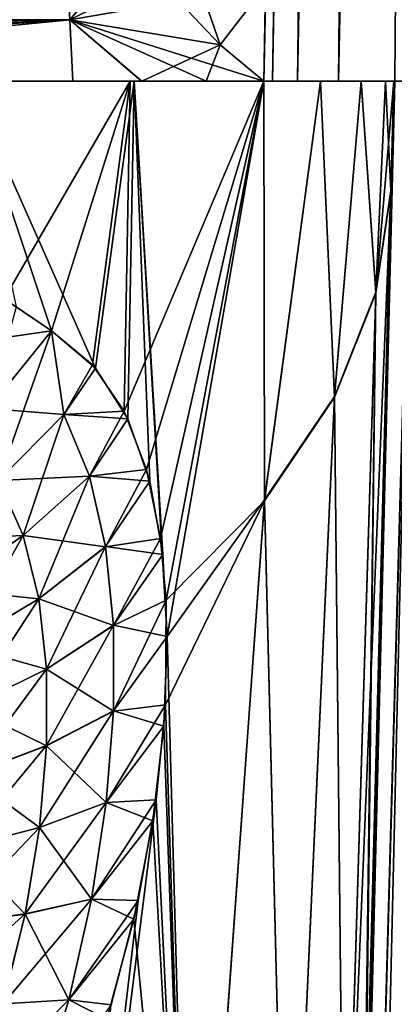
# Model space of a CAD drawing. Header units: millimetres. Extents: x -7.8 to 13, y -12 to 1.5.
# Tile 49 of 102: x -0.074 to 0.039, y -0.28 to 0.019. Entities that reach past the tile are written whole.
import ezdxf

# ---------------------------------------------------------------- set-up
doc = ezdxf.new("R2010")
doc.units = ezdxf.units.MM
doc.header["$LTSCALE"] = 65.185185
for name, color, linetype in [('11', 7, 'CONTINUOUS'), ('119', 7, 'CONTINUOUS'), ('12', 7, 'CONTINUOUS'), ('120', 7, 'CONTINUOUS'), ('128', 7, 'CONTINUOUS'), ('13', 7, 'CONTINUOUS'), ('131', 7, 'CONTINUOUS'), ('132', 7, 'CONTINUOUS'), ('138', 7, 'CONTINUOUS'), ('139', 7, 'CONTINUOUS'), ('14', 7, 'CONTINUOUS'), ('15', 7, 'CONTINUOUS'), ('16', 7, 'CONTINUOUS'), ('17', 7, 'CONTINUOUS'), ('20', 7, 'CONTINUOUS'), ('21', 7, 'CONTINUOUS'), ('22', 7, 'CONTINUOUS'), ('23', 7, 'CONTINUOUS'), ('41', 7, 'CONTINUOUS'), ('42', 7, 'CONTINUOUS'), ('43', 7, 'CONTINUOUS')]:
    doc.layers.add(name, color=color, linetype=linetype)

msp = doc.modelspace()

# ---------------------------------------------------------------- linework, layer by layer
at = {"layer": '11', "linetype": 'Continuous'}
for points in [[(0.00247, -1.49887, -2.90903), (0, -1.5, -2.88703), (0.03959, 0, -2.81948), (0.00247, -1.49887, -2.90903)], [(0.03959, 0, -2.81948), (0, -1.5, -2.88703), (0.03928, 0, -2.80851), (0.03959, 0, -2.81948)], [(0.00975, -1.49817, -2.93001), (0.00247, -1.49887, -2.90903), (0.05464, 0, -2.88312), (0.00975, -1.49817, -2.93001)], [(0.05464, 0, -2.88312), (0.00247, -1.49887, -2.90903), (0.0449, 0, -2.85274), (0.05464, 0, -2.88312)], [(0.0449, 0, -2.85274), (0.00247, -1.49887, -2.90903), (0.03959, 0, -2.81948), (0.0449, 0, -2.85274)], [(0.02152, -1.49796, -2.94891), (0.00975, -1.49817, -2.93001), (0.06881, 0, -2.91062), (0.02152, -1.49796, -2.94891)], [(0.06881, 0, -2.91062), (0.00975, -1.49817, -2.93001), (0.05464, 0, -2.88312), (0.06881, 0, -2.91062)], [(0.03723, -1.49821, -2.96478), (0.02152, -1.49796, -2.94891), (0.088, 0, -2.93582), (0.03723, -1.49821, -2.96478)], [(0.088, 0, -2.93582), (0.02152, -1.49796, -2.94891), (0.06881, 0, -2.91062), (0.088, 0, -2.93582)], [(0.05619, -1.49864, -2.97682), (0.03723, -1.49821, -2.96478), (0.13794, 0, -2.97589), (0.05619, -1.49864, -2.97682)], [(0.13794, 0, -2.97589), (0.03723, -1.49821, -2.96478), (0.11163, 0, -2.95814), (0.13794, 0, -2.97589)], [(0.11163, 0, -2.95814), (0.03723, -1.49821, -2.96478), (0.088, 0, -2.93582), (0.11163, 0, -2.95814)]]:
    msp.add_3dface(points, dxfattribs=at)
at = {"layer": '119', "linetype": 'Continuous'}
msp.add_3dface([(-0.07502, -0.06842, 2.14452), (-0.08343, -0.09928, 2.15744), (-0.06437, -0.07569, 2.16574), (-0.07502, -0.06842, 2.14452)], dxfattribs=at)
at = {"layer": '12', "linetype": 'Continuous'}
for points in [[(0, 0, -2.70003), (0.00257, 0, -2.73198), (0.03928, 0, -2.47398), (0, 0, -2.70003)], [(0, 0, -2.24388), (0, 0, -2.70003), (0.01712, 0, -2.30013), (0, 0, -2.24388)], [(0.01712, 0, -2.30013), (0, 0, -2.70003), (0.0294, 0, -2.35746), (0.01712, 0, -2.30013)], [(0.0294, 0, -2.35746), (0, 0, -2.70003), (0.0368, 0, -2.41552), (0.0294, 0, -2.35746)], [(0.0368, 0, -2.41552), (0, 0, -2.70003), (0.03928, 0, -2.47398), (0.0368, 0, -2.41552)], [(0.00257, 0, -2.73198), (0.01017, 0, -2.76295), (0.03928, 0, -2.47398), (0.00257, 0, -2.73198)], [(0.01017, 0, -2.76295), (0.02258, 0, -2.79233), (0.03928, 0, -2.47398), (0.01017, 0, -2.76295)], [(0.02258, 0, -2.79233), (0.03928, 0, -2.80851), (0.03928, 0, -2.47398), (0.02258, 0, -2.79233)], [(0.03959, 0, -2.81948), (0.03928, 0, -2.80851), (0.02258, 0, -2.79233), (0.03959, 0, -2.81948)]]:
    msp.add_3dface(points, dxfattribs=at)
at = {"layer": '120', "linetype": 'Continuous'}
for points in [[(-0.06437, -0.07569, 2.16574), (-0.08343, -0.09928, 2.15744), (-0.08039, -0.12104, 2.18028), (-0.06437, -0.07569, 2.16574)], [(-0.06059, -0.10103, 2.19035), (-0.06437, -0.07569, 2.16574), (-0.08039, -0.12104, 2.18028), (-0.06059, -0.10103, 2.19035)], [(-0.05106, -0.08702, 2.19544), (-0.06437, -0.07569, 2.16574), (-0.06059, -0.10103, 2.19035), (-0.05106, -0.08702, 2.19544)], [(-0.04123, -0.10234, 2.22345), (-0.05106, -0.08702, 2.19544), (-0.06059, -0.10103, 2.19035), (-0.04123, -0.10234, 2.22345)], [(-0.07287, -0.13773, 2.20342), (-0.06059, -0.10103, 2.19035), (-0.08039, -0.12104, 2.18028), (-0.07287, -0.13773, 2.20342)], [(-0.05282, -0.11969, 2.21632), (-0.06059, -0.10103, 2.19035), (-0.07287, -0.13773, 2.20342), (-0.05282, -0.11969, 2.21632)], [(-0.05282, -0.11969, 2.21632), (-0.04123, -0.10234, 2.22345), (-0.06059, -0.10103, 2.19035), (-0.05282, -0.11969, 2.21632)], [(-0.03454, -0.12129, 2.24897), (-0.04123, -0.10234, 2.22345), (-0.05282, -0.11969, 2.21632), (-0.03454, -0.12129, 2.24897)], [(-0.07287, -0.13773, 2.20342), (-0.08039, -0.12104, 2.18028), (-0.09637, -0.15393, 2.1929), (-0.07287, -0.13773, 2.20342)], [(-0.06813, -0.15687, 2.2241), (-0.05282, -0.11969, 2.21632), (-0.07287, -0.13773, 2.20342), (-0.06813, -0.15687, 2.2241)], [(-0.04794, -0.1411, 2.23951), (-0.05282, -0.11969, 2.21632), (-0.06813, -0.15687, 2.2241), (-0.04794, -0.1411, 2.23951)], [(-0.04794, -0.1411, 2.23951), (-0.03454, -0.12129, 2.24897), (-0.05282, -0.11969, 2.21632), (-0.04794, -0.1411, 2.23951)], [(-0.03064, -0.14343, 2.27139), (-0.03454, -0.12129, 2.24897), (-0.04794, -0.1411, 2.23951), (-0.03064, -0.14343, 2.27139)], [(-0.09178, -0.1709, 2.2111), (-0.07287, -0.13773, 2.20342), (-0.09637, -0.15393, 2.1929), (-0.09178, -0.1709, 2.2111)], [(-0.06813, -0.15687, 2.2241), (-0.07287, -0.13773, 2.20342), (-0.09178, -0.1709, 2.2111), (-0.06813, -0.15687, 2.2241)], [(-0.06584, -0.17819, 2.24201), (-0.04794, -0.1411, 2.23951), (-0.06813, -0.15687, 2.2241), (-0.06584, -0.17819, 2.24201)], [(-0.04559, -0.16493, 2.25957), (-0.04794, -0.1411, 2.23951), (-0.06584, -0.17819, 2.24201), (-0.04559, -0.16493, 2.25957)], [(-0.04559, -0.16493, 2.25957), (-0.03064, -0.14343, 2.27139), (-0.04794, -0.1411, 2.23951), (-0.04559, -0.16493, 2.25957)], [(-0.02929, -0.16834, 2.29027), (-0.03064, -0.14343, 2.27139), (-0.04559, -0.16493, 2.25957), (-0.02929, -0.16834, 2.29027)], [(-0.08957, -0.18979, 2.22692), (-0.06813, -0.15687, 2.2241), (-0.09178, -0.1709, 2.2111), (-0.08957, -0.18979, 2.22692)], [(-0.06584, -0.17819, 2.24201), (-0.06813, -0.15687, 2.2241), (-0.08957, -0.18979, 2.22692), (-0.06584, -0.17819, 2.24201)], [(-0.06581, -0.2014, 2.25696), (-0.04559, -0.16493, 2.25957), (-0.06584, -0.17819, 2.24201), (-0.06581, -0.2014, 2.25696)], [(-0.04556, -0.19089, 2.27628), (-0.04559, -0.16493, 2.25957), (-0.06581, -0.2014, 2.25696), (-0.04556, -0.19089, 2.27628)], [(-0.04556, -0.19089, 2.27628), (-0.02929, -0.16834, 2.29027), (-0.04559, -0.16493, 2.25957), (-0.04556, -0.19089, 2.27628)], [(-0.03032, -0.19546, 2.3053), (-0.02929, -0.16834, 2.29027), (-0.04556, -0.19089, 2.27628), (-0.03032, -0.19546, 2.3053)], [(-0.08954, -0.21036, 2.24017), (-0.06584, -0.17819, 2.24201), (-0.08957, -0.18979, 2.22692), (-0.08954, -0.21036, 2.24017)], [(-0.06581, -0.2014, 2.25696), (-0.06584, -0.17819, 2.24201), (-0.08954, -0.21036, 2.24017), (-0.06581, -0.2014, 2.25696)], [(-0.04775, -0.21866, 2.28953), (-0.04556, -0.19089, 2.27628), (-0.06795, -0.22623, 2.26883), (-0.04775, -0.21866, 2.28953)], [(-0.06795, -0.22623, 2.26883), (-0.04556, -0.19089, 2.27628), (-0.06581, -0.2014, 2.25696), (-0.06795, -0.22623, 2.26883)], [(-0.04775, -0.21866, 2.28953), (-0.03032, -0.19546, 2.3053), (-0.04556, -0.19089, 2.27628), (-0.04775, -0.21866, 2.28953)], [(-0.03368, -0.22422, 2.3163), (-0.03032, -0.19546, 2.3053), (-0.04775, -0.21866, 2.28953), (-0.03368, -0.22422, 2.3163)], [(-0.06795, -0.22623, 2.26883), (-0.06581, -0.2014, 2.25696), (-0.09161, -0.23235, 2.25072), (-0.06795, -0.22623, 2.26883)], [(-0.09161, -0.23235, 2.25072), (-0.06581, -0.2014, 2.25696), (-0.08954, -0.21036, 2.24017), (-0.09161, -0.23235, 2.25072)], [(-0.05221, -0.24795, 2.29921), (-0.04775, -0.21866, 2.28953), (-0.07229, -0.2524, 2.27751), (-0.05221, -0.24795, 2.29921)], [(-0.07229, -0.2524, 2.27751), (-0.04775, -0.21866, 2.28953), (-0.06795, -0.22623, 2.26883), (-0.07229, -0.2524, 2.27751)], [(-0.05221, -0.24795, 2.29921), (-0.03368, -0.22422, 2.3163), (-0.04775, -0.21866, 2.28953), (-0.05221, -0.24795, 2.29921)], [(-0.07229, -0.2524, 2.27751), (-0.06795, -0.22623, 2.26883), (-0.09583, -0.25549, 2.25849), (-0.07229, -0.2524, 2.27751)], [(-0.09583, -0.25549, 2.25849), (-0.06795, -0.22623, 2.26883), (-0.09161, -0.23235, 2.25072), (-0.09583, -0.25549, 2.25849)], [(-0.03938, -0.25402, 2.32321), (-0.03368, -0.22422, 2.3163), (-0.05221, -0.24795, 2.29921), (-0.03938, -0.25402, 2.32321)], [(-0.05911, -0.2784, 2.30524), (-0.05221, -0.24795, 2.29921), (-0.079, -0.27959, 2.28295), (-0.05911, -0.2784, 2.30524)], [(-0.079, -0.27959, 2.28295), (-0.05221, -0.24795, 2.29921), (-0.07229, -0.2524, 2.27751), (-0.079, -0.27959, 2.28295)], [(-0.05911, -0.2784, 2.30524), (-0.03938, -0.25402, 2.32321), (-0.05221, -0.24795, 2.29921), (-0.05911, -0.2784, 2.30524)], [(-0.079, -0.27959, 2.28295), (-0.07229, -0.2524, 2.27751), (-0.10231, -0.27947, 2.26341), (-0.079, -0.27959, 2.28295)], [(-0.10231, -0.27947, 2.26341), (-0.07229, -0.2524, 2.27751), (-0.09583, -0.25549, 2.25849), (-0.10231, -0.27947, 2.26341)], [(-0.04758, -0.28427, 2.326), (-0.03938, -0.25402, 2.32321), (-0.05911, -0.2784, 2.30524), (-0.04758, -0.28427, 2.326)], [(-0.06872, -0.30954, 2.30759), (-0.05911, -0.2784, 2.30524), (-0.08832, -0.30736, 2.28512), (-0.06872, -0.30954, 2.30759)], [(-0.08832, -0.30736, 2.28512), (-0.05911, -0.2784, 2.30524), (-0.079, -0.27959, 2.28295), (-0.08832, -0.30736, 2.28512)], [(-0.06872, -0.30954, 2.30759), (-0.04758, -0.28427, 2.326), (-0.05911, -0.2784, 2.30524), (-0.06872, -0.30954, 2.30759)]]:
    msp.add_3dface(points, dxfattribs=at)
at = {"layer": '128', "linetype": 'Continuous'}
for points in [[(-0.05996, 0.04072, 1.84016), (-0.0588, 0.01854, 1.86187), (-0.04073, 0.03992, 1.8384), (-0.05996, 0.04072, 1.84016)], [(-0.0588, 0.01854, 1.86187), (-0.01323, 0.01096, 1.85383), (-0.04073, 0.03992, 1.8384), (-0.0588, 0.01854, 1.86187)], [(-0.04073, 0.03992, 1.8384), (-0.01323, 0.01096, 1.85383), (-0.02219, 0.03675, 1.83383), (-0.04073, 0.03992, 1.8384)], [(-0.02219, 0.03675, 1.83383), (-0.01323, 0.01096, 1.85383), (0.0005, 0.02889, 1.8235), (-0.02219, 0.03675, 1.83383)], [(-0.01323, 0.01096, 1.85383), (0, 0, 1.85444), (0.0005, 0.02889, 1.8235), (-0.01323, 0.01096, 1.85383)], [(0, 0, 1.85444), (0.00024, 0.01372, 1.83831), (0.0005, 0.02889, 1.8235), (0, 0, 1.85444)], [(-0.0588, 0.01854, 1.86187), (-0.05783, 0, 1.88662), (-0.03703, 0, 1.88266), (-0.0588, 0.01854, 1.86187)], [(-0.03703, 0, 1.88266), (-0.01323, 0.01096, 1.85383), (-0.0588, 0.01854, 1.86187), (-0.03703, 0, 1.88266)], [(-0.03703, 0, 1.88266), (-0.01748, 0, 1.87129), (-0.01323, 0.01096, 1.85383), (-0.03703, 0, 1.88266)], [(-0.01748, 0, 1.87129), (0, 0, 1.85444), (-0.01323, 0.01096, 1.85383), (-0.01748, 0, 1.87129)]]:
    msp.add_3dface(points, dxfattribs=at)
at = {"layer": '13', "linetype": 'Continuous'}
for points in [[(0.03928, 0, -2.80851), (0, -1.5, -2.88703), (0.02142, -0.68217, -2.77841), (0.03928, 0, -2.80851)], [(0.03013, -0.34944, -2.65629), (0.03928, 0, -2.80851), (0.02142, -0.68217, -2.77841), (0.03013, -0.34944, -2.65629)], [(0.0306, -0.33125, -2.64825), (0.03928, 0, -2.80851), (0.03013, -0.34944, -2.65629), (0.0306, -0.33125, -2.64825)], [(0.03928, 0, -2.47398), (0.03928, 0, -2.80851), (0.0306, -0.33125, -2.64825), (0.03928, 0, -2.47398)], [(0.0384, -0.03351, -2.49416), (0.03928, 0, -2.47398), (0.0306, -0.33125, -2.64825), (0.0384, -0.03351, -2.49416)]]:
    msp.add_3dface(points, dxfattribs=at)
at = {"layer": '131', "linetype": 'Continuous'}
for points in [[(-0.05996, 0.04072, -1.84016), (-0.04073, 0.03992, -1.8384), (-0.0588, 0.01854, -1.86187), (-0.05996, 0.04072, -1.84016)], [(-0.04073, 0.03992, -1.8384), (-0.0222, 0.03675, -1.83383), (-0.0588, 0.01854, -1.86187), (-0.04073, 0.03992, -1.8384)], [(-0.0222, 0.03675, -1.83383), (0.0005, 0.02889, -1.8235), (-0.0588, 0.01854, -1.86187), (-0.0222, 0.03675, -1.83383)], [(0.0005, 0.02889, -1.8235), (0, 0, -1.85444), (-0.0588, 0.01854, -1.86187), (0.0005, 0.02889, -1.8235)], [(0.00024, 0.01372, -1.83831), (0, 0, -1.85444), (0.0005, 0.02889, -1.8235), (0.00024, 0.01372, -1.83831)], [(0, 0, -1.85444), (-0.01751, 0, -1.87131), (-0.0588, 0.01854, -1.86187), (0, 0, -1.85444)], [(-0.01751, 0, -1.87131), (-0.03706, 0, -1.88267), (-0.0588, 0.01854, -1.86187), (-0.01751, 0, -1.87131)], [(-0.03706, 0, -1.88267), (-0.05783, 0, -1.88673), (-0.0588, 0.01854, -1.86187), (-0.03706, 0, -1.88267)]]:
    msp.add_3dface(points, dxfattribs=at)
at = {"layer": '132', "linetype": 'Continuous'}
for points in [[(-0.05996, 0.04072, -1.84016), (-0.0588, 0.01854, -1.86187), (-1.04042, 0.01862, -1.86178), (-0.05996, 0.04072, -1.84016)], [(-1.04042, 0.01862, -1.86178), (-0.0588, 0.01854, -1.86187), (-1.04042, 0.00016, -1.88648), (-1.04042, 0.01862, -1.86178)], [(-1.04042, 0.00016, -1.88648), (-0.0588, 0.01854, -1.86187), (-0.43991, 0, -1.88662), (-1.04042, 0.00016, -1.88648)], [(-0.05783, 0, -1.88673), (-0.43991, 0, -1.88662), (-0.0588, 0.01854, -1.86187), (-0.05783, 0, -1.88673)]]:
    msp.add_3dface(points, dxfattribs=at)
at = {"layer": '138', "linetype": 'Continuous'}
for points in [[(-0.06437, -0.07569, -2.16574), (-0.06061, -0.10106, -2.19033), (-0.08343, -0.09928, -2.15744), (-0.06437, -0.07569, -2.16574)], [(-0.06437, -0.07569, -2.16574), (-0.05189, -0.08601, -2.19331), (-0.06061, -0.10106, -2.19033), (-0.06437, -0.07569, -2.16574)], [(-0.05189, -0.08601, -2.19331), (-0.04234, -0.10005, -2.21987), (-0.06061, -0.10106, -2.19033), (-0.05189, -0.08601, -2.19331)], [(-0.06061, -0.10106, -2.19033), (-0.08041, -0.12107, -2.18027), (-0.08343, -0.09928, -2.15744), (-0.06061, -0.10106, -2.19033)], [(-0.06061, -0.10106, -2.19033), (-0.05284, -0.1197, -2.21632), (-0.08041, -0.12107, -2.18027), (-0.06061, -0.10106, -2.19033)], [(-0.06061, -0.10106, -2.19033), (-0.04234, -0.10005, -2.21987), (-0.05284, -0.1197, -2.21632), (-0.06061, -0.10106, -2.19033)], [(-0.04234, -0.10005, -2.21987), (-0.03554, -0.11767, -2.2446), (-0.05284, -0.1197, -2.21632), (-0.04234, -0.10005, -2.21987)], [(-0.05284, -0.1197, -2.21632), (-0.03554, -0.11767, -2.2446), (-0.04795, -0.14111, -2.23949), (-0.05284, -0.1197, -2.21632)], [(-0.03554, -0.11767, -2.2446), (-0.0313, -0.13859, -2.26689), (-0.04795, -0.14111, -2.23949), (-0.03554, -0.11767, -2.2446)], [(-0.07289, -0.13774, -2.20341), (-0.10362, -0.13916, -2.1726), (-0.08041, -0.12107, -2.18027), (-0.07289, -0.13774, -2.20341)], [(-0.05284, -0.1197, -2.21632), (-0.07289, -0.13774, -2.20341), (-0.08041, -0.12107, -2.18027), (-0.05284, -0.1197, -2.21632)], [(-0.05284, -0.1197, -2.21632), (-0.04795, -0.14111, -2.23949), (-0.07289, -0.13774, -2.20341), (-0.05284, -0.1197, -2.21632)], [(-0.09639, -0.15394, -2.1929), (-0.10362, -0.13916, -2.1726), (-0.07289, -0.13774, -2.20341), (-0.09639, -0.15394, -2.1929)], [(-0.06814, -0.15689, -2.22409), (-0.09639, -0.15394, -2.1929), (-0.07289, -0.13774, -2.20341), (-0.06814, -0.15689, -2.22409)], [(-0.04795, -0.14111, -2.23949), (-0.06814, -0.15689, -2.22409), (-0.07289, -0.13774, -2.20341), (-0.04795, -0.14111, -2.23949)], [(-0.04795, -0.14111, -2.23949), (-0.0313, -0.13859, -2.26689), (-0.04561, -0.16495, -2.25955), (-0.04795, -0.14111, -2.23949)], [(-0.0313, -0.13859, -2.26689), (-0.02961, -0.15733, -2.28253), (-0.04561, -0.16495, -2.25955), (-0.0313, -0.13859, -2.26689)], [(-0.04795, -0.14111, -2.23949), (-0.04561, -0.16495, -2.25955), (-0.06814, -0.15689, -2.22409), (-0.04795, -0.14111, -2.23949)], [(-0.0918, -0.17091, -2.2111), (-0.09639, -0.15394, -2.1929), (-0.06814, -0.15689, -2.22409), (-0.0918, -0.17091, -2.2111)], [(-0.06586, -0.17821, -2.242), (-0.0918, -0.17091, -2.2111), (-0.06814, -0.15689, -2.22409), (-0.06586, -0.17821, -2.242)], [(-0.04561, -0.16495, -2.25955), (-0.06586, -0.17821, -2.242), (-0.06814, -0.15689, -2.22409), (-0.04561, -0.16495, -2.25955)], [(-0.04561, -0.16495, -2.25955), (-0.02961, -0.15733, -2.28253), (-0.04558, -0.1909, -2.27626), (-0.04561, -0.16495, -2.25955)], [(-0.02961, -0.15733, -2.28253), (-0.02985, -0.18902, -2.30223), (-0.04558, -0.1909, -2.27626), (-0.02961, -0.15733, -2.28253)], [(-0.04561, -0.16495, -2.25955), (-0.04558, -0.1909, -2.27626), (-0.06586, -0.17821, -2.242), (-0.04561, -0.16495, -2.25955)], [(-0.08958, -0.1898, -2.22692), (-0.0918, -0.17091, -2.2111), (-0.06586, -0.17821, -2.242), (-0.08958, -0.1898, -2.22692)], [(-0.06583, -0.20141, -2.25695), (-0.08958, -0.1898, -2.22692), (-0.06586, -0.17821, -2.242), (-0.06583, -0.20141, -2.25695)], [(-0.04558, -0.1909, -2.27626), (-0.06583, -0.20141, -2.25695), (-0.06586, -0.17821, -2.242), (-0.04558, -0.1909, -2.27626)], [(-0.08956, -0.21037, -2.24016), (-0.08958, -0.1898, -2.22692), (-0.06583, -0.20141, -2.25695), (-0.08956, -0.21037, -2.24016)], [(-0.04558, -0.1909, -2.27626), (-0.04777, -0.21867, -2.28951), (-0.06583, -0.20141, -2.25695), (-0.04558, -0.1909, -2.27626)], [(-0.02985, -0.18902, -2.30223), (-0.03269, -0.21781, -2.31434), (-0.04777, -0.21867, -2.28951), (-0.02985, -0.18902, -2.30223)], [(-0.04558, -0.1909, -2.27626), (-0.02985, -0.18902, -2.30223), (-0.04777, -0.21867, -2.28951), (-0.04558, -0.1909, -2.27626)], [(-0.06796, -0.22624, -2.26881), (-0.08956, -0.21037, -2.24016), (-0.06583, -0.20141, -2.25695), (-0.06796, -0.22624, -2.26881)], [(-0.04777, -0.21867, -2.28951), (-0.06796, -0.22624, -2.26881), (-0.06583, -0.20141, -2.25695), (-0.04777, -0.21867, -2.28951)], [(-0.09163, -0.23236, -2.25071), (-0.08956, -0.21037, -2.24016), (-0.06796, -0.22624, -2.26881), (-0.09163, -0.23236, -2.25071)], [(-0.04777, -0.21867, -2.28951), (-0.05223, -0.24796, -2.29919), (-0.06796, -0.22624, -2.26881), (-0.04777, -0.21867, -2.28951)], [(-0.03269, -0.21781, -2.31434), (-0.0381, -0.24833, -2.32225), (-0.05223, -0.24796, -2.29919), (-0.03269, -0.21781, -2.31434)], [(-0.04777, -0.21867, -2.28951), (-0.03269, -0.21781, -2.31434), (-0.05223, -0.24796, -2.29919), (-0.04777, -0.21867, -2.28951)], [(-0.07231, -0.25241, -2.2775), (-0.09163, -0.23236, -2.25071), (-0.06796, -0.22624, -2.26881), (-0.07231, -0.25241, -2.2775)], [(-0.05223, -0.24796, -2.29919), (-0.07231, -0.25241, -2.2775), (-0.06796, -0.22624, -2.26881), (-0.05223, -0.24796, -2.29919)], [(-0.09585, -0.25549, -2.25848), (-0.09163, -0.23236, -2.25071), (-0.07231, -0.25241, -2.2775), (-0.09585, -0.25549, -2.25848)], [(-0.05223, -0.24796, -2.29919), (-0.05913, -0.27841, -2.30521), (-0.07231, -0.25241, -2.2775), (-0.05223, -0.24796, -2.29919)], [(-0.05223, -0.24796, -2.29919), (-0.0381, -0.24833, -2.32225), (-0.05913, -0.27841, -2.30521), (-0.05223, -0.24796, -2.29919)], [(-0.0381, -0.24833, -2.32225), (-0.04627, -0.27995, -2.32581), (-0.05913, -0.27841, -2.30521), (-0.0381, -0.24833, -2.32225)], [(-0.07902, -0.27959, -2.28293), (-0.09585, -0.25549, -2.25848), (-0.07231, -0.25241, -2.2775), (-0.07902, -0.27959, -2.28293)], [(-0.05913, -0.27841, -2.30521), (-0.07902, -0.27959, -2.28293), (-0.07231, -0.25241, -2.2775), (-0.05913, -0.27841, -2.30521)], [(-0.06874, -0.30954, -2.30757), (-0.08834, -0.30737, -2.2851), (-0.07902, -0.27959, -2.28293), (-0.06874, -0.30954, -2.30757)], [(-0.05913, -0.27841, -2.30521), (-0.06874, -0.30954, -2.30757), (-0.07902, -0.27959, -2.28293), (-0.05913, -0.27841, -2.30521)], [(-0.05913, -0.27841, -2.30521), (-0.04627, -0.27995, -2.32581), (-0.06874, -0.30954, -2.30757), (-0.05913, -0.27841, -2.30521)]]:
    msp.add_3dface(points, dxfattribs=at)
at = {"layer": '139', "linetype": 'Continuous'}
for points in [[(-0.07864, -0.06605, -2.1376), (-0.06437, -0.07569, -2.16574), (-0.09461, -0.08003, -2.12724), (-0.07864, -0.06605, -2.1376)], [(-0.06437, -0.07569, -2.16574), (-0.08343, -0.09928, -2.15744), (-0.09461, -0.08003, -2.12724), (-0.06437, -0.07569, -2.16574)]]:
    msp.add_3dface(points, dxfattribs=at)
at = {"layer": '14', "linetype": 'Continuous'}
for points in [[(-0.09166, 0, -2.07098), (-0.04049, 0, -2.15177), (-0.07864, -0.06605, -2.1376), (-0.09166, 0, -2.07098)], [(-0.07864, -0.06605, -2.1376), (-0.04049, 0, -2.15177), (-0.06437, -0.07569, -2.16574), (-0.07864, -0.06605, -2.1376)], [(-0.06437, -0.07569, -2.16574), (-0.04049, 0, -2.15177), (-0.05189, -0.08601, -2.19331), (-0.06437, -0.07569, -2.16574)], [(-0.05189, -0.08601, -2.19331), (-0.04049, 0, -2.15177), (-0.04234, -0.10005, -2.21987), (-0.05189, -0.08601, -2.19331)], [(-0.04049, 0, -2.15177), (0, 0, -2.24388), (-0.04234, -0.10005, -2.21987), (-0.04049, 0, -2.15177)], [(-0.04234, -0.10005, -2.21987), (0, 0, -2.24388), (-0.03554, -0.11767, -2.2446), (-0.04234, -0.10005, -2.21987)], [(-0.03554, -0.11767, -2.2446), (0, 0, -2.24388), (-0.0313, -0.13859, -2.26689), (-0.03554, -0.11767, -2.2446)], [(-0.0313, -0.13859, -2.26689), (0, 0, -2.24388), (-0.02961, -0.15733, -2.28253), (-0.0313, -0.13859, -2.26689)], [(-0.02961, -0.15733, -2.28253), (0, 0, -2.24388), (0.00018, -0.1272, -2.33441), (-0.02961, -0.15733, -2.28253)], [(0, 0, -2.24388), (0.01712, 0, -2.30013), (0.00018, -0.1272, -2.33441), (0, 0, -2.24388)], [(0.00018, -0.1272, -2.33441), (0.01712, 0, -2.30013), (0.02135, -0.09585, -2.38818), (0.00018, -0.1272, -2.33441)], [(0.01712, 0, -2.30013), (0.0294, 0, -2.35746), (0.02135, -0.09585, -2.38818), (0.01712, 0, -2.30013)], [(0.02135, -0.09585, -2.38818), (0.0294, 0, -2.35746), (0.03389, -0.06433, -2.44186), (0.02135, -0.09585, -2.38818)], [(0.0294, 0, -2.35746), (0.0368, 0, -2.41552), (0.03389, -0.06433, -2.44186), (0.0294, 0, -2.35746)], [(0.0368, 0, -2.41552), (0.03928, 0, -2.47398), (0.03389, -0.06433, -2.44186), (0.0368, 0, -2.41552)], [(0.03928, 0, -2.47398), (0.0384, -0.03351, -2.49416), (0.03389, -0.06433, -2.44186), (0.03928, 0, -2.47398)], [(0.0384, -0.03351, -2.49416), (0.0306, -0.33125, -2.64825), (0.02424, -0.37797, -2.5908), (0.0384, -0.03351, -2.49416)], [(0.03389, -0.06433, -2.44186), (0.0384, -0.03351, -2.49416), (0.02424, -0.37797, -2.5908), (0.03389, -0.06433, -2.44186)], [(0.02135, -0.09585, -2.38818), (0.03389, -0.06433, -2.44186), (0.02424, -0.37797, -2.5908), (0.02135, -0.09585, -2.38818)], [(0.00018, -0.1272, -2.33441), (0.02135, -0.09585, -2.38818), (0.00715, -0.40698, -2.52354), (0.00018, -0.1272, -2.33441)], [(0.00715, -0.40698, -2.52354), (0.02135, -0.09585, -2.38818), (0.02424, -0.37797, -2.5908), (0.00715, -0.40698, -2.52354)], [(0.00018, -0.1272, -2.33441), (-0.02202, -0.43542, -2.45688), (-0.02985, -0.18902, -2.30223), (0.00018, -0.1272, -2.33441)], [(-0.02961, -0.15733, -2.28253), (0.00018, -0.1272, -2.33441), (-0.02985, -0.18902, -2.30223), (-0.02961, -0.15733, -2.28253)], [(-0.02202, -0.43542, -2.45688), (0.00018, -0.1272, -2.33441), (0.00715, -0.40698, -2.52354), (-0.02202, -0.43542, -2.45688)], [(-0.02985, -0.18902, -2.30223), (-0.02202, -0.43542, -2.45688), (-0.03269, -0.21781, -2.31434), (-0.02985, -0.18902, -2.30223)], [(-0.02202, -0.43542, -2.45688), (-0.06332, -0.46209, -2.39353), (-0.03269, -0.21781, -2.31434), (-0.02202, -0.43542, -2.45688)], [(-0.03269, -0.21781, -2.31434), (-0.06332, -0.46209, -2.39353), (-0.0381, -0.24833, -2.32225), (-0.03269, -0.21781, -2.31434)], [(-0.0381, -0.24833, -2.32225), (-0.06332, -0.46209, -2.39353), (-0.04627, -0.27995, -2.32581), (-0.0381, -0.24833, -2.32225)]]:
    msp.add_3dface(points, dxfattribs=at)
at = {"layer": '15', "linetype": 'Continuous'}
for points in [[(-0.43991, 0, -1.88662), (-0.05783, 0, -1.88673), (-0.39862, 0, -1.88675), (-0.43991, 0, -1.88662)], [(-0.39862, 0, -1.88675), (-0.05783, 0, -1.88673), (-0.35992, 0, -1.89149), (-0.39862, 0, -1.88675)], [(-0.35992, 0, -1.89149), (-0.05783, 0, -1.88673), (-0.31023, 0, -1.90301), (-0.35992, 0, -1.89149)], [(-0.31023, 0, -1.90301), (-0.05783, 0, -1.88673), (-0.26412, 0, -1.92205), (-0.31023, 0, -1.90301)], [(-0.05783, 0, -1.88673), (-0.21706, 0, -1.94926), (-0.26412, 0, -1.92205), (-0.05783, 0, -1.88673)], [(-0.15127, 0, -2.00299), (-0.21706, 0, -1.94926), (-0.05783, 0, -1.88673), (-0.15127, 0, -2.00299)], [(-0.09166, 0, -2.07098), (-0.15127, 0, -2.00299), (-0.05783, 0, -1.88673), (-0.09166, 0, -2.07098)], [(-0.04049, 0, -2.15177), (-0.09166, 0, -2.07098), (-0.05783, 0, -1.88673), (-0.04049, 0, -2.15177)], [(-0.03706, 0, -1.88267), (-0.04049, 0, -2.15177), (-0.05783, 0, -1.88673), (-0.03706, 0, -1.88267)], [(0, 0, -2.24388), (-0.04049, 0, -2.15177), (0, 0, -1.85444), (0, 0, -2.24388)], [(0, 0, -1.85444), (-0.04049, 0, -2.15177), (-0.01751, 0, -1.87131), (0, 0, -1.85444)], [(-0.01751, 0, -1.87131), (-0.04049, 0, -2.15177), (-0.03706, 0, -1.88267), (-0.01751, 0, -1.87131)]]:
    msp.add_3dface(points, dxfattribs=at)
at = {"layer": '16', "color": 150, "linetype": 'Continuous', "true_color": 0x0080ff}
for points in [[(0, 0, -2.70003), (0, 0, -2.24388), (0.02275, 1.30349, -2.67728), (0, 0, -2.70003)], [(0, 0, -2.24388), (0, 0, -1.85444), (0.02275, 1.30349, -2.67728), (0, 0, -2.24388)], [(0.00024, 0.01372, -1.83831), (0.02275, 1.30349, -2.67728), (0, 0, -1.85444), (0.00024, 0.01372, -1.83831)], [(0.02275, 1.30349, 2.16514), (0.02275, 1.30349, 0.89243), (0, 0, 1.85444), (0.02275, 1.30349, 2.16514)], [(0, 0, 1.85444), (0.02275, 1.30349, 0.89243), (0.00024, 0.01372, 1.83831), (0, 0, 1.85444)], [(0.02275, 1.30349, 2.67728), (0.02275, 1.30349, 2.16514), (0, 0, 2.24388), (0.02275, 1.30349, 2.67728)], [(0, 0, 2.24388), (0.02275, 1.30349, 2.16514), (0, 0, 1.85444), (0, 0, 2.24388)], [(0, 0, 2.70003), (0.02275, 1.30349, 2.67728), (0, 0, 2.24388), (0, 0, 2.70003)], [(0.0005, 0.02889, -1.8235), (0.02275, 1.30349, -2.67728), (0.00024, 0.01372, -1.83831), (0.0005, 0.02889, -1.8235)], [(0.00024, 0.01372, 1.83831), (0.02275, 1.30349, 0.89243), (0.0005, 0.02889, 1.8235), (0.00024, 0.01372, 1.83831)]]:
    msp.add_3dface(points, dxfattribs=at)
at = {"layer": '17', "color": 150, "linetype": 'Continuous', "true_color": 0x0080ff}
for points in [[(0.00257, 0, -2.73198), (0, 0, -2.70003), (0.0258, 1.30404, -2.712), (0.00257, 0, -2.73198)], [(0, 0, -2.70003), (0.02275, 1.30349, -2.67728), (0.0258, 1.30404, -2.712), (0, 0, -2.70003)], [(0.01017, 0, -2.76295), (0.00257, 0, -2.73198), (0.0258, 1.30404, -2.712), (0.01017, 0, -2.76295)], [(0.02258, 0, -2.79233), (0.01017, 0, -2.76295), (0.03483, 1.30447, -2.74566), (0.02258, 0, -2.79233)], [(0.03483, 1.30447, -2.74566), (0.01017, 0, -2.76295), (0.0258, 1.30404, -2.712), (0.03483, 1.30447, -2.74566)], [(0.03959, 0, -2.81948), (0.02258, 0, -2.79233), (0.04956, 1.30477, -2.77725), (0.03959, 0, -2.81948)], [(0.04956, 1.30477, -2.77725), (0.02258, 0, -2.79233), (0.03483, 1.30447, -2.74566), (0.04956, 1.30477, -2.77725)]]:
    msp.add_3dface(points, dxfattribs=at)
at = {"layer": '20', "color": 150, "linetype": 'Continuous', "true_color": 0x0080ff}
for points in [[(0.02275, 1.30349, 2.67728), (0.00257, 0, 2.73197), (0.0258, 1.30404, 2.712), (0.02275, 1.30349, 2.67728)], [(0.00257, 0, 2.73197), (0.01016, 0, 2.76295), (0.0258, 1.30404, 2.712), (0.00257, 0, 2.73197)], [(0.01016, 0, 2.76295), (0.02258, 0, 2.79233), (0.03483, 1.30447, 2.74566), (0.01016, 0, 2.76295)], [(0.0258, 1.30404, 2.712), (0.01016, 0, 2.76295), (0.03483, 1.30447, 2.74566), (0.0258, 1.30404, 2.712)], [(0.02258, 0, 2.79233), (0.03959, 0, 2.81948), (0.04956, 1.30477, 2.77725), (0.02258, 0, 2.79233)], [(0.03483, 1.30447, 2.74566), (0.02258, 0, 2.79233), (0.04956, 1.30477, 2.77725), (0.03483, 1.30447, 2.74566)], [(0.02275, 1.30349, 2.67728), (0, 0, 2.70003), (0.00257, 0, 2.73197), (0.02275, 1.30349, 2.67728)]]:
    msp.add_3dface(points, dxfattribs=at)
at = {"layer": '21', "color": 150, "linetype": 'Continuous', "true_color": 0x0080ff}
for points in [[(0, 0, 2.70003), (0, 0, 2.24388), (0.03928, 0, 2.47398), (0, 0, 2.70003)], [(0.00257, 0, 2.73197), (0, 0, 2.70003), (0.03928, 0, 2.80851), (0.00257, 0, 2.73197)], [(0, 0, 2.70003), (0.03928, 0, 2.47398), (0.03928, 0, 2.80851), (0, 0, 2.70003)], [(0.03928, 0, 2.47398), (0, 0, 2.24388), (0.0368, 0, 2.41552), (0.03928, 0, 2.47398)], [(0.0368, 0, 2.41552), (0, 0, 2.24388), (0.0294, 0, 2.35746), (0.0368, 0, 2.41552)], [(0.0294, 0, 2.35746), (0, 0, 2.24388), (0.01712, 0, 2.30014), (0.0294, 0, 2.35746)], [(0.01016, 0, 2.76295), (0.00257, 0, 2.73197), (0.03928, 0, 2.80851), (0.01016, 0, 2.76295)], [(0.02258, 0, 2.79233), (0.01016, 0, 2.76295), (0.03928, 0, 2.80851), (0.02258, 0, 2.79233)], [(0.03959, 0, 2.81948), (0.02258, 0, 2.79233), (0.03928, 0, 2.80851), (0.03959, 0, 2.81948)]]:
    msp.add_3dface(points, dxfattribs=at)
at = {"layer": '22', "linetype": 'Continuous'}
for points in [[(0, -1.50001, 2.88703), (0.03928, 0, 2.80851), (0, -1.5, 2.79997), (0, -1.50001, 2.88703)], [(0, -1.5, 2.79997), (0.03928, 0, 2.80851), (0.02142, -0.68217, 2.77841), (0, -1.5, 2.79997)], [(0.02142, -0.68217, 2.77841), (0.03928, 0, 2.80851), (0.03014, -0.34911, 2.65615), (0.02142, -0.68217, 2.77841)], [(0.03014, -0.34911, 2.65615), (0.03928, 0, 2.80851), (0.0306, -0.33125, 2.64825), (0.03014, -0.34911, 2.65615)], [(0.0306, -0.33125, 2.64825), (0.03928, 0, 2.80851), (0.03841, -0.0332, 2.49397), (0.0306, -0.33125, 2.64825)], [(0.03928, 0, 2.80851), (0.03928, 0, 2.47398), (0.03841, -0.0332, 2.49397), (0.03928, 0, 2.80851)]]:
    msp.add_3dface(points, dxfattribs=at)
at = {"layer": '23', "linetype": 'Continuous'}
for points in [[(0.03928, 0, 2.80851), (0, -1.50001, 2.88703), (0.00248, -1.49887, 2.90907), (0.03928, 0, 2.80851)], [(0.04473, 0, 2.85257), (0.03959, 0, 2.81948), (0.00248, -1.49887, 2.90907), (0.04473, 0, 2.85257)], [(0.00977, -1.49817, 2.93006), (0.04473, 0, 2.85257), (0.00248, -1.49887, 2.90907), (0.00977, -1.49817, 2.93006)], [(0.03959, 0, 2.81948), (0.03928, 0, 2.80851), (0.00248, -1.49887, 2.90907), (0.03959, 0, 2.81948)], [(0.06862, 0, 2.91039), (0.0544, 0, 2.88287), (0.00977, -1.49817, 2.93006), (0.06862, 0, 2.91039)], [(0.02153, -1.49796, 2.94893), (0.06862, 0, 2.91039), (0.00977, -1.49817, 2.93006), (0.02153, -1.49796, 2.94893)], [(0.0544, 0, 2.88287), (0.04473, 0, 2.85257), (0.00977, -1.49817, 2.93006), (0.0544, 0, 2.88287)], [(0.08806, 0, 2.93576), (0.06862, 0, 2.91039), (0.02153, -1.49796, 2.94893), (0.08806, 0, 2.93576)], [(0.03721, -1.4982, 2.96476), (0.08806, 0, 2.93576), (0.02153, -1.49796, 2.94893), (0.03721, -1.4982, 2.96476)], [(0.11203, 0, 2.95835), (0.08806, 0, 2.93576), (0.03721, -1.4982, 2.96476), (0.11203, 0, 2.95835)], [(0.05614, -1.49863, 2.97679), (0.11203, 0, 2.95835), (0.03721, -1.4982, 2.96476), (0.05614, -1.49863, 2.97679)]]:
    msp.add_3dface(points, dxfattribs=at)
at = {"layer": '41', "linetype": 'Continuous'}
for points in [[(-0.05996, 0.04072, 1.84016), (-2.47783, 0.01864, 1.86175), (-0.0588, 0.01854, 1.86187), (-0.05996, 0.04072, 1.84016)], [(-2.47783, 0.01864, 1.86175), (-2.47783, 0.00034, 1.88619), (-0.0588, 0.01854, 1.86187), (-2.47783, 0.01864, 1.86175)], [(-2.47783, 0.00034, 1.88619), (-0.43991, 0, 1.88651), (-0.0588, 0.01854, 1.86187), (-2.47783, 0.00034, 1.88619)], [(-0.0588, 0.01854, 1.86187), (-0.43991, 0, 1.88651), (-0.41603, 0, 1.88651), (-0.0588, 0.01854, 1.86187)], [(-0.39215, 0, 1.88652), (-0.0588, 0.01854, 1.86187), (-0.41603, 0, 1.88651), (-0.39215, 0, 1.88652)], [(-0.34439, 0, 1.88653), (-0.0588, 0.01854, 1.86187), (-0.39215, 0, 1.88652), (-0.34439, 0, 1.88653)], [(-0.24887, 0, 1.88656), (-0.0588, 0.01854, 1.86187), (-0.34439, 0, 1.88653), (-0.24887, 0, 1.88656)], [(-0.05783, 0, 1.88662), (-0.0588, 0.01854, 1.86187), (-0.24887, 0, 1.88656), (-0.05783, 0, 1.88662)]]:
    msp.add_3dface(points, dxfattribs=at)
at = {"layer": '42', "linetype": 'Continuous'}
for points in [[(-0.05783, 0, 1.88662), (-0.24887, 0, 1.88656), (-0.08968, 0, 2.07363), (-0.05783, 0, 1.88662)], [(-0.0393, 0, 2.15389), (-0.05783, 0, 1.88662), (-0.08968, 0, 2.07363), (-0.0393, 0, 2.15389)], [(-0.05783, 0, 1.88662), (-0.0393, 0, 2.15389), (-0.03703, 0, 1.88266), (-0.05783, 0, 1.88662)], [(-0.0393, 0, 2.15389), (0, 0, 2.24388), (-0.03703, 0, 1.88266), (-0.0393, 0, 2.15389)], [(-0.03703, 0, 1.88266), (0, 0, 2.24388), (-0.01748, 0, 1.87129), (-0.03703, 0, 1.88266)], [(0, 0, 2.24388), (0, 0, 1.85444), (-0.01748, 0, 1.87129), (0, 0, 2.24388)]]:
    msp.add_3dface(points, dxfattribs=at)
at = {"layer": '43', "linetype": 'Continuous'}
for points in [[(-0.0393, 0, 2.15389), (-0.08968, 0, 2.07363), (-0.05106, -0.08702, 2.19544), (-0.0393, 0, 2.15389)], [(-0.05106, -0.08702, 2.19544), (-0.08968, 0, 2.07363), (-0.06437, -0.07569, 2.16574), (-0.05106, -0.08702, 2.19544)], [(-0.06437, -0.07569, 2.16574), (-0.08968, 0, 2.07363), (-0.07502, -0.06842, 2.14452), (-0.06437, -0.07569, 2.16574)], [(-0.04123, -0.10234, 2.22345), (-0.0393, 0, 2.15389), (-0.05106, -0.08702, 2.19544), (-0.04123, -0.10234, 2.22345)], [(-0.03454, -0.12129, 2.24897), (-0.0393, 0, 2.15389), (-0.04123, -0.10234, 2.22345), (-0.03454, -0.12129, 2.24897)], [(0, 0, 2.24388), (-0.0393, 0, 2.15389), (-0.02929, -0.16834, 2.29027), (0, 0, 2.24388)], [(-0.02929, -0.16834, 2.29027), (-0.0393, 0, 2.15389), (-0.03064, -0.14343, 2.27139), (-0.02929, -0.16834, 2.29027)], [(-0.03064, -0.14343, 2.27139), (-0.0393, 0, 2.15389), (-0.03454, -0.12129, 2.24897), (-0.03064, -0.14343, 2.27139)], [(0.00017, -0.12693, 2.3342), (0, 0, 2.24388), (-0.02929, -0.16834, 2.29027), (0.00017, -0.12693, 2.3342)], [(0.01712, 0, 2.30014), (0, 0, 2.24388), (0.00017, -0.12693, 2.3342), (0.01712, 0, 2.30014)], [(0.02136, -0.09557, 2.38798), (0.01712, 0, 2.30014), (0.00017, -0.12693, 2.3342), (0.02136, -0.09557, 2.38798)], [(0.0294, 0, 2.35746), (0.01712, 0, 2.30014), (0.02136, -0.09557, 2.38798), (0.0294, 0, 2.35746)], [(0.03389, -0.06403, 2.44167), (0.0294, 0, 2.35746), (0.02136, -0.09557, 2.38798), (0.03389, -0.06403, 2.44167)], [(0.0368, 0, 2.41552), (0.0294, 0, 2.35746), (0.03389, -0.06403, 2.44167), (0.0368, 0, 2.41552)], [(0.03841, -0.0332, 2.49397), (0.0368, 0, 2.41552), (0.03389, -0.06403, 2.44167), (0.03841, -0.0332, 2.49397)], [(0.03928, 0, 2.47398), (0.0368, 0, 2.41552), (0.03841, -0.0332, 2.49397), (0.03928, 0, 2.47398)], [(0.0306, -0.33125, 2.64825), (0.03841, -0.0332, 2.49397), (0.03389, -0.06403, 2.44167), (0.0306, -0.33125, 2.64825)], [(0.03389, -0.06403, 2.44167), (0.02136, -0.09557, 2.38798), (0.02425, -0.37763, 2.59068), (0.03389, -0.06403, 2.44167)], [(0.03014, -0.34911, 2.65615), (0.03389, -0.06403, 2.44167), (0.02425, -0.37763, 2.59068), (0.03014, -0.34911, 2.65615)], [(0.03014, -0.34911, 2.65615), (0.0306, -0.33125, 2.64825), (0.03389, -0.06403, 2.44167), (0.03014, -0.34911, 2.65615)], [(0.02136, -0.09557, 2.38798), (0.00017, -0.12693, 2.3342), (0.00717, -0.40665, 2.52345), (0.02136, -0.09557, 2.38798)], [(0.02136, -0.09557, 2.38798), (0.00717, -0.40665, 2.52345), (0.02425, -0.37763, 2.59068), (0.02136, -0.09557, 2.38798)], [(-0.02197, -0.43509, 2.45682), (0.00017, -0.12693, 2.3342), (-0.02929, -0.16834, 2.29027), (-0.02197, -0.43509, 2.45682)], [(0.00017, -0.12693, 2.3342), (-0.02197, -0.43509, 2.45682), (0.00717, -0.40665, 2.52345), (0.00017, -0.12693, 2.3342)], [(-0.03032, -0.19546, 2.3053), (-0.02197, -0.43509, 2.45682), (-0.02929, -0.16834, 2.29027), (-0.03032, -0.19546, 2.3053)], [(-0.03368, -0.22422, 2.3163), (-0.02197, -0.43509, 2.45682), (-0.03032, -0.19546, 2.3053), (-0.03368, -0.22422, 2.3163)], [(-0.03938, -0.25402, 2.32321), (-0.02197, -0.43509, 2.45682), (-0.03368, -0.22422, 2.3163), (-0.03938, -0.25402, 2.32321)], [(-0.04758, -0.28427, 2.326), (-0.02197, -0.43509, 2.45682), (-0.03938, -0.25402, 2.32321), (-0.04758, -0.28427, 2.326)]]:
    msp.add_3dface(points, dxfattribs=at)

doc.saveas('drawing.dxf')
